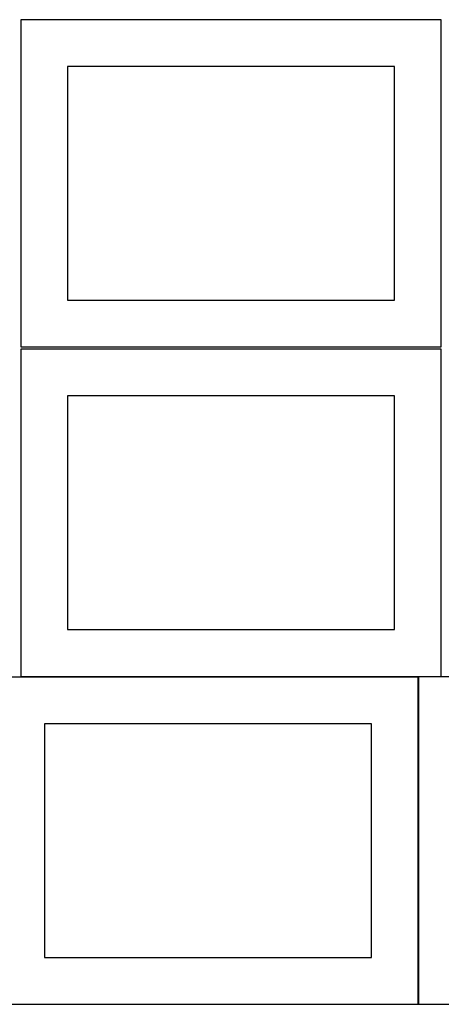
# Model space of a CAD drawing. Header units: millimetres. Extents: x 7 to 1243, y 8 to 2493.
# Tile 2 of 21: x 549 to 820, y 8 to 640. Entities that reach past the tile are written whole.
import ezdxf

# ---------------------------------------------------------------- set-up
doc = ezdxf.new("R2010")
doc.units = ezdxf.units.MM
doc.layers.add('CUT', color=7, linetype='CONTINUOUS', true_color=0x000000)

msp = doc.modelspace()

# ---------------------------------------------------------------- linework, layer by layer
at = {"layer": 'CUT'}
for p, q in [((819.562864, 639.562929), (549.562864, 639.562929)), ((549.562864, 639.562929), (549.562864, 429.562929)), ((819.562864, 429.562929), (819.562864, 639.562929)), ((789.562864, 609.562929), (579.562864, 609.562929)), ((579.562864, 609.562929), (579.562864, 459.562929)), ((789.562864, 459.562929), (789.562864, 609.562929)), ((579.562864, 459.562929), (789.562864, 459.562929)), ((549.562864, 429.562929), (819.562864, 429.562929)), ((819.562864, 428.041933), (549.562864, 428.041933)), ((549.562864, 428.041933), (549.562864, 218.041933)), ((819.562864, 218.041933), (819.562864, 428.041933)), ((789.562864, 398.041933), (579.562864, 398.041933)), ((579.562864, 398.041933), (579.562864, 248.041933)), ((789.562864, 248.041933), (789.562864, 398.041933)), ((579.562864, 248.041933), (789.562864, 248.041933)), ((804.77136, 217.572015), (534.77136, 217.572015)), ((549.562864, 218.041933), (819.562864, 218.041933)), ((804.77136, 7.572015), (804.77136, 217.572015)), ((1075.002562, 217.74801), (805.002562, 217.74801)), ((805.002562, 217.74801), (805.002562, 7.74801)), ((774.77136, 187.572015), (564.77136, 187.572015)), ((564.77136, 187.572015), (564.77136, 37.572015)), ((774.77136, 37.572015), (774.77136, 187.572015)), ((564.77136, 37.572015), (774.77136, 37.572015)), ((534.77136, 7.572015), (804.77136, 7.572015)), ((805.002562, 7.74801), (1075.002562, 7.74801))]:
    msp.add_line(p, q, dxfattribs=at)

doc.saveas('drawing.dxf')
